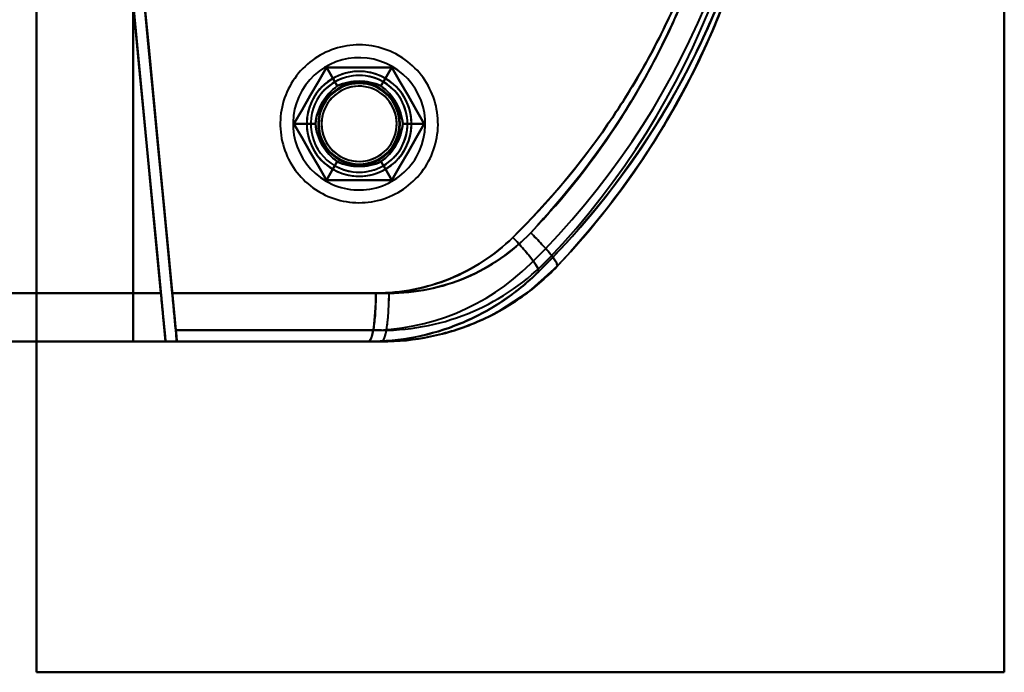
# Model space of a CAD drawing. Header units: millimetres. Extents: x -1041 to 1388, y -120 to 1250.
# Tile 15 of 85: x -244 to -182, y 179 to 219. Entities that reach past the tile are written whole.
import ezdxf

# ---------------------------------------------------------------- set-up
doc = ezdxf.new("R2010")
doc.units = ezdxf.units.MM
doc.layers.add('G-IMPT', color=8, linetype='Continuous', lineweight=40)

# ---------------------------------------------------------------- blocks, each defined once
blk = doc.blocks.new('NEXA 400 CALQUES_dwg-748074-Droite')
at = {"layer": 'G-IMPT'}
for p, q in [((-234.788, 202.372), (-267.221, 202.372)), ((-267.221, 202.372), (-234.788, 202.372)), ((-267.221, 202.372), (-234.788, 202.372)), ((-234.788, 202.372), (-267.221, 202.372)), ((-234.089, 202.372), (-220.643, 202.372)), ((-220.643, 202.372), (-234.089, 202.372)), ((-234.085, 202.372), (-221.463, 202.372)), ((-221.463, 202.372), (-234.085, 202.372)), ((-234.5, 199.372), (-267.305, 199.372)), ((-267.305, 199.372), (-234.5, 199.372)), ((-234.5, 199.372), (-267.305, 199.372)), ((-267.305, 199.372), (-234.5, 199.372)), ((-221.105, 199.372), (-233.802, 199.372)), ((-233.802, 199.372), (-221.105, 199.372)), ((-221.105, 199.372), (-233.802, 199.372)), ((-233.797, 199.372), (-221.919, 199.372)), ((-233.797, 199.372), (-221.919, 199.372)), ((-221.919, 199.372), (-233.797, 199.372))]:
    blk.add_line(p, q, dxfattribs=at)
at = {"layer": 'G-IMPT', "flags": 128}
for points in [[(-242.5, 298.872), (-242.5, 268.872), (-242.5, 238.872), (-242.5, 208.872), (-242.5, 178.872)], [(-242.5, 298.872), (-242.5, 268.872), (-242.5, 238.872), (-242.5, 208.872), (-242.5, 178.872)], [(-242.5, 178.872), (-242.5, 208.872), (-242.5, 238.872), (-242.5, 268.872), (-242.5, 298.872)], [(-242.5, 178.872), (-242.5, 208.872), (-242.5, 238.872), (-242.5, 268.872), (-242.5, 298.872)], [(-242.5, 178.872), (-242.5, 208.872), (-242.5, 238.872), (-242.5, 268.872), (-242.5, 298.872)], [(-242.5, 298.872), (-242.5, 268.872), (-242.5, 238.872), (-242.5, 208.872), (-242.5, 178.872)], [(-242.5, 178.872), (-242.5, 208.872), (-242.5, 238.872), (-242.5, 268.872), (-242.5, 298.872)], [(-242.5, 298.872), (-242.5, 268.872), (-242.5, 238.872), (-242.5, 208.872), (-242.5, 178.872)], [(-182.5, 178.872), (-182.5, 208.872), (-182.5, 238.872), (-182.5, 268.872), (-182.5, 298.872)], [(-182.5, 178.872), (-182.5, 208.872), (-182.5, 238.872), (-182.5, 268.872), (-182.5, 298.872)], [(-182.5, 298.872), (-182.5, 268.872), (-182.5, 238.872), (-182.5, 208.872), (-182.5, 178.872)], [(-182.5, 298.872), (-182.5, 268.872), (-182.5, 238.872), (-182.5, 208.872), (-182.5, 178.872)], [(-182.5, 298.872), (-182.5, 268.872), (-182.5, 238.872), (-182.5, 208.872), (-182.5, 178.872)], [(-182.5, 178.872), (-182.5, 208.872), (-182.5, 238.872), (-182.5, 268.872), (-182.5, 298.872)], [(-182.5, 298.872), (-182.5, 268.872), (-182.5, 238.872), (-182.5, 208.872), (-182.5, 178.872)], [(-182.5, 178.872), (-182.5, 208.872), (-182.5, 238.872), (-182.5, 268.872), (-182.5, 298.872)], [(-242.5, 278.372), (-242.5, 258.622), (-242.5, 238.872), (-242.5, 219.122), (-242.5, 199.372)], [(-242.5, 199.372), (-242.5, 219.122), (-242.5, 238.872), (-242.5, 258.622), (-242.5, 278.372)], [(-242.5, 199.372), (-242.5, 219.122), (-242.5, 238.872), (-242.5, 258.622), (-242.5, 278.372)], [(-242.5, 278.372), (-242.5, 258.622), (-242.5, 238.872), (-242.5, 219.122), (-242.5, 199.372)], [(-236.5, 199.372), (-236.5, 219.122), (-236.5, 238.872), (-236.5, 258.622), (-236.5, 278.372)], [(-236.5, 199.372), (-236.5, 219.122), (-236.5, 238.872), (-236.5, 258.622), (-236.5, 278.372)], [(-236.5, 278.372), (-236.5, 258.622), (-236.5, 238.872), (-236.5, 219.122), (-236.5, 199.372)], [(-236.5, 278.372), (-236.5, 258.622), (-236.5, 238.872), (-236.5, 219.122), (-236.5, 199.372)], [(-236.5, 278.372), (-236.5, 258.622), (-236.5, 238.872), (-236.5, 219.122), (-236.5, 199.372)], [(-236.5, 278.372), (-236.5, 258.622), (-236.5, 238.872), (-236.5, 219.122), (-236.5, 199.372)], [(-236.5, 199.372), (-236.5, 219.122), (-236.5, 238.872), (-236.5, 258.622), (-236.5, 278.372)], [(-236.5, 199.372), (-236.5, 219.122), (-236.5, 238.872), (-236.5, 258.622), (-236.5, 278.372)], [(-236.703, 222.327), (-236.224, 217.338), (-235.745, 212.348), (-235.266, 207.36), (-234.788, 202.372)], [(-236.703, 222.327), (-236.152, 216.589), (-235.601, 210.85), (-235.051, 205.111), (-234.5, 199.372)], [(-234.788, 202.372), (-235.266, 207.36), (-235.745, 212.348), (-236.224, 217.338), (-236.703, 222.327)], [(-234.5, 199.372), (-235.051, 205.111), (-235.601, 210.85), (-236.152, 216.589), (-236.703, 222.327)], [(-234.5, 199.372), (-235.051, 205.111), (-235.601, 210.85), (-236.152, 216.589), (-236.703, 222.327)], [(-236.703, 222.327), (-236.224, 217.338), (-235.745, 212.348), (-235.266, 207.36), (-234.788, 202.372)], [(-236.703, 222.327), (-236.152, 216.589), (-235.601, 210.85), (-235.051, 205.111), (-234.5, 199.372)], [(-234.788, 202.372), (-235.266, 207.36), (-235.745, 212.348), (-236.224, 217.338), (-236.703, 222.327)], [(-234.089, 202.372), (-234.577, 207.456), (-235.065, 212.54), (-235.553, 217.625), (-236.041, 222.71)], [(-233.869, 200.072), (-234.412, 205.732), (-234.955, 211.391), (-235.498, 217.051), (-236.041, 222.71)], [(-236.041, 222.71), (-235.553, 217.625), (-235.065, 212.54), (-234.577, 207.456), (-234.089, 202.372)], [(-236.041, 222.71), (-235.498, 217.051), (-234.955, 211.391), (-234.412, 205.732), (-233.869, 200.072)], [(-236.006, 222.394), (-235.47, 216.814), (-234.935, 211.233), (-234.399, 205.653), (-233.864, 200.072)], [(-234.085, 202.372), (-234.565, 207.377), (-235.045, 212.382), (-235.526, 217.388), (-236.006, 222.394)], [(-236.006, 222.394), (-235.526, 217.388), (-235.045, 212.382), (-234.565, 207.377), (-234.085, 202.372)], [(-233.864, 200.072), (-234.399, 205.653), (-234.935, 211.233), (-235.47, 216.814), (-236.006, 222.394)], [(-220.055, 217.108), (-220.226, 217.202), (-220.401, 217.289), (-220.579, 217.37), (-220.761, 217.443), (-220.945, 217.509), (-221.132, 217.567), (-221.32, 217.618), (-221.511, 217.662), (-221.703, 217.697), (-221.897, 217.725), (-222.092, 217.746), (-222.287, 217.758), (-222.482, 217.763), (-222.678, 217.759), (-222.873, 217.748), (-223.068, 217.73), (-223.262, 217.703), (-223.454, 217.669), (-223.645, 217.627), (-223.835, 217.577), (-224.022, 217.52), (-224.206, 217.455), (-224.388, 217.384), (-224.567, 217.304), (-224.743, 217.218), (-224.915, 217.125), (-225.083, 217.025), (-225.247, 216.918), (-225.406, 216.805), (-225.561, 216.686), (-225.711, 216.561), (-225.856, 216.429), (-225.996, 216.292), (-226.13, 216.15), (-226.258, 216.002), (-226.38, 215.849), (-226.496, 215.691), (-226.606, 215.529), (-226.709, 215.363), (-226.805, 215.193), (-226.894, 215.019), (-226.977, 214.841), (-227.052, 214.661), (-227.12, 214.477), (-227.18, 214.291), (-227.233, 214.103), (-227.278, 213.913), (-227.316, 213.721), (-227.346, 213.528), (-227.369, 213.333), (-227.383, 213.138), (-227.39, 212.943), (-227.389, 212.747), (-227.38, 212.552), (-227.363, 212.357), (-227.339, 212.163), (-227.306, 211.97), (-227.266, 211.778), (-227.219, 211.589), (-227.164, 211.401), (-227.101, 211.216), (-227.031, 211.033), (-226.954, 210.853), (-226.87, 210.677), (-226.779, 210.504), (-226.68, 210.334), (-226.576, 210.169), (-226.464, 210.009), (-226.347, 209.852), (-226.223, 209.701), (-226.093, 209.555), (-225.957, 209.414), (-225.816, 209.278), (-225.67, 209.148), (-225.518, 209.025), (-225.362, 208.907), (-225.201, 208.796), (-225.036, 208.691), (-224.945, 208.637)], [(-220.055, 217.108), (-220.226, 217.202), (-220.401, 217.289), (-220.579, 217.37), (-220.761, 217.443), (-220.945, 217.509), (-221.132, 217.567), (-221.32, 217.618), (-221.511, 217.662), (-221.703, 217.697), (-221.897, 217.725), (-222.092, 217.746), (-222.287, 217.758), (-222.482, 217.763), (-222.678, 217.759), (-222.873, 217.748), (-223.068, 217.73), (-223.262, 217.703), (-223.454, 217.669), (-223.645, 217.627), (-223.835, 217.577), (-224.022, 217.52), (-224.206, 217.455), (-224.388, 217.384), (-224.567, 217.304), (-224.743, 217.218), (-224.915, 217.125), (-225.083, 217.025), (-225.247, 216.918), (-225.406, 216.805), (-225.561, 216.686), (-225.711, 216.561), (-225.856, 216.429), (-225.996, 216.292), (-226.13, 216.15), (-226.258, 216.002), (-226.38, 215.849), (-226.496, 215.691), (-226.606, 215.529), (-226.709, 215.363), (-226.805, 215.193), (-226.894, 215.019), (-226.977, 214.841), (-227.052, 214.661), (-227.12, 214.477), (-227.18, 214.291), (-227.233, 214.103), (-227.278, 213.913), (-227.316, 213.721), (-227.346, 213.528), (-227.369, 213.333), (-227.383, 213.138), (-227.39, 212.943), (-227.389, 212.747), (-227.38, 212.552), (-227.363, 212.357), (-227.339, 212.163), (-227.306, 211.97), (-227.266, 211.778), (-227.219, 211.589), (-227.164, 211.401), (-227.101, 211.216), (-227.031, 211.033), (-226.954, 210.853), (-226.87, 210.677), (-226.779, 210.504), (-226.68, 210.334), (-226.576, 210.169), (-226.464, 210.009), (-226.347, 209.852), (-226.223, 209.701), (-226.093, 209.555), (-225.957, 209.414), (-225.816, 209.278), (-225.67, 209.148), (-225.518, 209.025), (-225.362, 208.907), (-225.201, 208.796), (-225.036, 208.691), (-224.945, 208.637)], [(-224.945, 208.637), (-224.774, 208.543), (-224.599, 208.455), (-224.421, 208.375), (-224.239, 208.302), (-224.055, 208.236), (-223.868, 208.177), (-223.68, 208.126), (-223.489, 208.083), (-223.297, 208.047), (-223.103, 208.019), (-222.908, 207.999), (-222.713, 207.987), (-222.518, 207.982), (-222.322, 207.985), (-222.127, 207.996), (-221.932, 208.015), (-221.738, 208.042), (-221.546, 208.076), (-221.355, 208.118), (-221.165, 208.168), (-220.978, 208.225), (-220.794, 208.289), (-220.612, 208.361), (-220.433, 208.44), (-220.257, 208.526), (-220.085, 208.62), (-219.917, 208.72), (-219.753, 208.826), (-219.594, 208.939), (-219.439, 209.059), (-219.289, 209.184), (-219.144, 209.315), (-219.004, 209.453), (-218.87, 209.595), (-218.742, 209.743), (-218.62, 209.896), (-218.504, 210.053), (-218.394, 210.215), (-218.291, 210.382), (-218.195, 210.552), (-218.106, 210.726), (-218.023, 210.903), (-217.948, 211.084), (-217.88, 211.267), (-217.82, 211.453), (-217.767, 211.642), (-217.722, 211.832), (-217.684, 212.024), (-217.654, 212.217), (-217.631, 212.411), (-217.617, 212.606), (-217.61, 212.802), (-217.611, 212.998), (-217.62, 213.193), (-217.637, 213.388), (-217.661, 213.582), (-217.694, 213.775), (-217.734, 213.966), (-217.781, 214.156), (-217.836, 214.344), (-217.899, 214.529), (-217.969, 214.712), (-218.046, 214.891), (-218.13, 215.068), (-218.221, 215.241), (-218.32, 215.41), (-218.424, 215.575), (-218.536, 215.736), (-218.653, 215.892), (-218.777, 216.044), (-218.907, 216.19), (-219.043, 216.331), (-219.184, 216.467), (-219.33, 216.596), (-219.482, 216.72), (-219.638, 216.838), (-219.799, 216.949), (-219.964, 217.054), (-220.055, 217.108)], [(-224.945, 208.637), (-224.774, 208.543), (-224.599, 208.455), (-224.421, 208.375), (-224.239, 208.302), (-224.055, 208.236), (-223.868, 208.177), (-223.68, 208.126), (-223.489, 208.083), (-223.297, 208.047), (-223.103, 208.019), (-222.908, 207.999), (-222.713, 207.987), (-222.518, 207.982), (-222.322, 207.985), (-222.127, 207.996), (-221.932, 208.015), (-221.738, 208.042), (-221.546, 208.076), (-221.355, 208.118), (-221.165, 208.168), (-220.978, 208.225), (-220.794, 208.289), (-220.612, 208.361), (-220.433, 208.44), (-220.257, 208.526), (-220.085, 208.62), (-219.917, 208.72), (-219.753, 208.826), (-219.594, 208.939), (-219.439, 209.059), (-219.289, 209.184), (-219.144, 209.315), (-219.004, 209.453), (-218.87, 209.595), (-218.742, 209.743), (-218.62, 209.896), (-218.504, 210.053), (-218.394, 210.215), (-218.291, 210.382), (-218.195, 210.552), (-218.106, 210.726), (-218.023, 210.903), (-217.948, 211.084), (-217.88, 211.267), (-217.82, 211.453), (-217.767, 211.642), (-217.722, 211.832), (-217.684, 212.024), (-217.654, 212.217), (-217.631, 212.411), (-217.617, 212.606), (-217.61, 212.802), (-217.611, 212.998), (-217.62, 213.193), (-217.637, 213.388), (-217.661, 213.582), (-217.694, 213.775), (-217.734, 213.966), (-217.781, 214.156), (-217.836, 214.344), (-217.899, 214.529), (-217.969, 214.712), (-218.046, 214.891), (-218.13, 215.068), (-218.221, 215.241), (-218.32, 215.41), (-218.424, 215.575), (-218.536, 215.736), (-218.653, 215.892), (-218.777, 216.044), (-218.907, 216.19), (-219.043, 216.331), (-219.184, 216.467), (-219.33, 216.596), (-219.482, 216.72), (-219.638, 216.838), (-219.799, 216.949), (-219.964, 217.054), (-220.055, 217.108)], [(-224.521, 216.372), (-225.026, 215.497), (-225.531, 214.622), (-226.036, 213.747), (-226.541, 212.872)], [(-226.541, 212.872), (-226.036, 213.747), (-225.531, 214.622), (-225.026, 215.497), (-224.521, 216.372)], [(-224.521, 216.372), (-225.026, 215.497), (-225.531, 214.622), (-226.036, 213.747), (-226.541, 212.872)], [(-224.521, 216.372), (-225.026, 215.497), (-225.531, 214.622), (-226.036, 213.747), (-226.541, 212.872)], [(-226.541, 212.872), (-226.036, 213.747), (-225.531, 214.622), (-225.026, 215.497), (-224.521, 216.372)], [(-226.541, 212.872), (-226.036, 213.747), (-225.531, 214.622), (-225.026, 215.497), (-224.521, 216.372)], [(-226.541, 212.872), (-226.036, 213.747), (-225.531, 214.622), (-225.026, 215.497), (-224.521, 216.372)], [(-224.521, 216.372), (-225.026, 215.497), (-225.531, 214.622), (-226.036, 213.747), (-226.541, 212.872)], [(-226.541, 212.872), (-226.036, 213.747), (-225.531, 214.622), (-225.026, 215.497), (-224.521, 216.372)], [(-226.541, 212.872), (-226.036, 213.747), (-225.531, 214.622), (-225.026, 215.497), (-224.521, 216.372)], [(-224.521, 216.372), (-225.026, 215.497), (-225.531, 214.622), (-226.036, 213.747), (-226.541, 212.872)], [(-224.521, 216.372), (-225.026, 215.497), (-225.531, 214.622), (-226.036, 213.747), (-226.541, 212.872)], [(-220.479, 216.372), (-221.49, 216.372), (-222.5, 216.372), (-223.51, 216.372), (-224.521, 216.372)], [(-224.521, 216.372), (-224.354, 216.084), (-224.188, 215.795), (-224.021, 215.507), (-223.855, 215.218)], [(-223.855, 215.218), (-224.021, 215.507), (-224.188, 215.795), (-224.354, 216.084), (-224.521, 216.372)], [(-224.521, 216.372), (-223.51, 216.372), (-222.5, 216.372), (-221.49, 216.372), (-220.479, 216.372)], [(-220.479, 216.372), (-221.49, 216.372), (-222.5, 216.372), (-223.51, 216.372), (-224.521, 216.372)], [(-220.479, 216.372), (-221.49, 216.372), (-222.5, 216.372), (-223.51, 216.372), (-224.521, 216.372)], [(-224.521, 216.372), (-223.51, 216.372), (-222.5, 216.372), (-221.49, 216.372), (-220.479, 216.372)], [(-223.855, 215.218), (-224.021, 215.507), (-224.188, 215.795), (-224.354, 216.084), (-224.521, 216.372)], [(-224.521, 216.372), (-223.51, 216.372), (-222.5, 216.372), (-221.49, 216.372), (-220.479, 216.372)], [(-224.521, 216.372), (-224.354, 216.084), (-224.188, 215.795), (-224.021, 215.507), (-223.855, 215.218)], [(-224.521, 216.372), (-223.51, 216.372), (-222.5, 216.372), (-221.49, 216.372), (-220.479, 216.372)], [(-220.479, 216.372), (-221.49, 216.372), (-222.5, 216.372), (-223.51, 216.372), (-224.521, 216.372)], [(-224.521, 216.372), (-223.51, 216.372), (-222.5, 216.372), (-221.49, 216.372), (-220.479, 216.372)], [(-224.521, 216.372), (-223.51, 216.372), (-222.5, 216.372), (-221.49, 216.372), (-220.479, 216.372)], [(-220.479, 216.372), (-221.49, 216.372), (-222.5, 216.372), (-223.51, 216.372), (-224.521, 216.372)], [(-220.479, 216.372), (-221.49, 216.372), (-222.5, 216.372), (-223.51, 216.372), (-224.521, 216.372)], [(-220.479, 216.372), (-220.646, 216.084), (-220.812, 215.795), (-220.979, 215.507), (-221.145, 215.218)], [(-221.145, 215.218), (-220.979, 215.507), (-220.812, 215.795), (-220.646, 216.084), (-220.479, 216.372)], [(-220.479, 216.372), (-220.646, 216.084), (-220.812, 215.795), (-220.979, 215.507), (-221.145, 215.218)], [(-221.145, 215.218), (-220.979, 215.507), (-220.812, 215.795), (-220.646, 216.084), (-220.479, 216.372)], [(-218.459, 212.872), (-218.964, 213.747), (-219.469, 214.622), (-219.974, 215.497), (-220.479, 216.372)], [(-220.479, 216.372), (-219.974, 215.497), (-219.469, 214.622), (-218.964, 213.747), (-218.459, 212.872)], [(-218.459, 212.872), (-218.964, 213.747), (-219.469, 214.622), (-219.974, 215.497), (-220.479, 216.372)], [(-218.459, 212.872), (-218.964, 213.747), (-219.469, 214.622), (-219.974, 215.497), (-220.479, 216.372)], [(-220.479, 216.372), (-219.974, 215.497), (-219.469, 214.622), (-218.964, 213.747), (-218.459, 212.872)], [(-220.479, 216.372), (-219.974, 215.497), (-219.469, 214.622), (-218.964, 213.747), (-218.459, 212.872)], [(-220.479, 216.372), (-219.974, 215.497), (-219.469, 214.622), (-218.964, 213.747), (-218.459, 212.872)], [(-218.459, 212.872), (-218.964, 213.747), (-219.469, 214.622), (-219.974, 215.497), (-220.479, 216.372)], [(-220.479, 216.372), (-219.974, 215.497), (-219.469, 214.622), (-218.964, 213.747), (-218.459, 212.872)], [(-220.479, 216.372), (-219.974, 215.497), (-219.469, 214.622), (-218.964, 213.747), (-218.459, 212.872)], [(-218.459, 212.872), (-218.964, 213.747), (-219.469, 214.622), (-219.974, 215.497), (-220.479, 216.372)], [(-218.459, 212.872), (-218.964, 213.747), (-219.469, 214.622), (-219.974, 215.497), (-220.479, 216.372)], [(-225.209, 212.872), (-225.542, 212.872), (-225.875, 212.872), (-226.208, 212.872), (-226.541, 212.872)], [(-226.541, 212.872), (-226.036, 211.997), (-225.531, 211.122), (-225.026, 210.247), (-224.521, 209.372)], [(-226.541, 212.872), (-226.208, 212.872), (-225.875, 212.872), (-225.542, 212.872), (-225.209, 212.872)], [(-224.521, 209.372), (-225.026, 210.247), (-225.531, 211.122), (-226.036, 211.997), (-226.541, 212.872)], [(-226.541, 212.872), (-226.036, 211.997), (-225.531, 211.122), (-225.026, 210.247), (-224.521, 209.372)], [(-226.541, 212.872), (-226.036, 211.997), (-225.531, 211.122), (-225.026, 210.247), (-224.521, 209.372)], [(-224.521, 209.372), (-225.026, 210.247), (-225.531, 211.122), (-226.036, 211.997), (-226.541, 212.872)], [(-224.521, 209.372), (-225.026, 210.247), (-225.531, 211.122), (-226.036, 211.997), (-226.541, 212.872)], [(-226.541, 212.872), (-226.208, 212.872), (-225.875, 212.872), (-225.542, 212.872), (-225.209, 212.872)], [(-225.209, 212.872), (-225.542, 212.872), (-225.875, 212.872), (-226.208, 212.872), (-226.541, 212.872)], [(-224.521, 209.372), (-225.026, 210.247), (-225.531, 211.122), (-226.036, 211.997), (-226.541, 212.872)], [(-226.541, 212.872), (-226.036, 211.997), (-225.531, 211.122), (-225.026, 210.247), (-224.521, 209.372)], [(-224.521, 209.372), (-225.026, 210.247), (-225.531, 211.122), (-226.036, 211.997), (-226.541, 212.872)], [(-224.521, 209.372), (-225.026, 210.247), (-225.531, 211.122), (-226.036, 211.997), (-226.541, 212.872)], [(-226.541, 212.872), (-226.036, 211.997), (-225.531, 211.122), (-225.026, 210.247), (-224.521, 209.372)], [(-226.541, 212.872), (-226.036, 211.997), (-225.531, 211.122), (-225.026, 210.247), (-224.521, 209.372)], [(-220.479, 209.372), (-219.974, 210.247), (-219.469, 211.122), (-218.964, 211.997), (-218.459, 212.872)], [(-218.459, 212.872), (-218.964, 211.997), (-219.469, 211.122), (-219.974, 210.247), (-220.479, 209.372)], [(-220.479, 209.372), (-219.974, 210.247), (-219.469, 211.122), (-218.964, 211.997), (-218.459, 212.872)], [(-220.479, 209.372), (-219.974, 210.247), (-219.469, 211.122), (-218.964, 211.997), (-218.459, 212.872)], [(-218.459, 212.872), (-218.964, 211.997), (-219.469, 211.122), (-219.974, 210.247), (-220.479, 209.372)], [(-218.459, 212.872), (-218.964, 211.997), (-219.469, 211.122), (-219.974, 210.247), (-220.479, 209.372)], [(-218.459, 212.872), (-218.964, 211.997), (-219.469, 211.122), (-219.974, 210.247), (-220.479, 209.372)], [(-220.479, 209.372), (-219.974, 210.247), (-219.469, 211.122), (-218.964, 211.997), (-218.459, 212.872)], [(-218.459, 212.872), (-218.964, 211.997), (-219.469, 211.122), (-219.974, 210.247), (-220.479, 209.372)], [(-218.459, 212.872), (-218.964, 211.997), (-219.469, 211.122), (-219.974, 210.247), (-220.479, 209.372)], [(-220.479, 209.372), (-219.974, 210.247), (-219.469, 211.122), (-218.964, 211.997), (-218.459, 212.872)], [(-220.479, 209.372), (-219.974, 210.247), (-219.469, 211.122), (-218.964, 211.997), (-218.459, 212.872)], [(-218.459, 212.872), (-218.792, 212.872), (-219.125, 212.872), (-219.458, 212.872), (-219.791, 212.872)], [(-219.791, 212.872), (-219.458, 212.872), (-219.125, 212.872), (-218.792, 212.872), (-218.459, 212.872)], [(-218.459, 212.872), (-218.792, 212.872), (-219.125, 212.872), (-219.458, 212.872), (-219.791, 212.872)], [(-219.791, 212.872), (-219.458, 212.872), (-219.125, 212.872), (-218.792, 212.872), (-218.459, 212.872)], [(-224.521, 209.372), (-224.354, 209.661), (-224.188, 209.949), (-224.021, 210.238), (-223.855, 210.526)], [(-223.855, 210.526), (-224.021, 210.238), (-224.188, 209.949), (-224.354, 209.661), (-224.521, 209.372)], [(-224.521, 209.372), (-224.354, 209.661), (-224.188, 209.949), (-224.021, 210.238), (-223.855, 210.526)], [(-223.855, 210.526), (-224.021, 210.238), (-224.188, 209.949), (-224.354, 209.661), (-224.521, 209.372)], [(-220.479, 209.372), (-220.646, 209.661), (-220.812, 209.949), (-220.979, 210.238), (-221.145, 210.526)], [(-221.145, 210.526), (-220.979, 210.238), (-220.812, 209.949), (-220.646, 209.661), (-220.479, 209.372)], [(-220.479, 209.372), (-220.646, 209.661), (-220.812, 209.949), (-220.979, 210.238), (-221.145, 210.526)], [(-221.145, 210.526), (-220.979, 210.238), (-220.812, 209.949), (-220.646, 209.661), (-220.479, 209.372)], [(-224.521, 209.372), (-223.51, 209.372), (-222.5, 209.372), (-221.49, 209.372), (-220.479, 209.372)], [(-220.479, 209.372), (-221.49, 209.372), (-222.5, 209.372), (-223.51, 209.372), (-224.521, 209.372)], [(-224.521, 209.372), (-223.51, 209.372), (-222.5, 209.372), (-221.49, 209.372), (-220.479, 209.372)], [(-224.521, 209.372), (-223.51, 209.372), (-222.5, 209.372), (-221.49, 209.372), (-220.479, 209.372)], [(-220.479, 209.372), (-221.49, 209.372), (-222.5, 209.372), (-223.51, 209.372), (-224.521, 209.372)], [(-220.479, 209.372), (-221.49, 209.372), (-222.5, 209.372), (-223.51, 209.372), (-224.521, 209.372)], [(-220.479, 209.372), (-221.49, 209.372), (-222.5, 209.372), (-223.51, 209.372), (-224.521, 209.372)], [(-224.521, 209.372), (-223.51, 209.372), (-222.5, 209.372), (-221.49, 209.372), (-220.479, 209.372)], [(-220.479, 209.372), (-221.49, 209.372), (-222.5, 209.372), (-223.51, 209.372), (-224.521, 209.372)], [(-220.479, 209.372), (-221.49, 209.372), (-222.5, 209.372), (-223.51, 209.372), (-224.521, 209.372)], [(-224.521, 209.372), (-223.51, 209.372), (-222.5, 209.372), (-221.49, 209.372), (-220.479, 209.372)], [(-224.521, 209.372), (-223.51, 209.372), (-222.5, 209.372), (-221.49, 209.372), (-220.479, 209.372)], [(-210.221, 204.05), (-212.019, 202.438), (-213.793, 201.274)], [(-221.105, 200.072), (-224.296, 200.072), (-227.487, 200.072), (-230.678, 200.072), (-233.869, 200.072)], [(-233.869, 200.072), (-233.852, 199.897), (-233.835, 199.722), (-233.818, 199.547), (-233.802, 199.372)], [(-233.869, 200.072), (-230.678, 200.072), (-227.487, 200.072), (-224.296, 200.072), (-221.105, 200.072)], [(-221.105, 200.072), (-224.296, 200.072), (-227.487, 200.072), (-230.678, 200.072), (-233.869, 200.072)], [(-233.802, 199.372), (-233.818, 199.547), (-233.835, 199.722), (-233.852, 199.897), (-233.869, 200.072)], [(-233.869, 200.072), (-230.678, 200.072), (-227.487, 200.072), (-224.296, 200.072), (-221.105, 200.072)], [(-233.797, 199.372), (-233.814, 199.547), (-233.83, 199.722), (-233.847, 199.897), (-233.864, 200.072)], [(-233.864, 200.072), (-230.878, 200.072), (-227.891, 200.072), (-224.905, 200.072), (-221.919, 200.072)], [(-233.864, 200.072), (-233.847, 199.897), (-233.83, 199.722), (-233.814, 199.547), (-233.797, 199.372)], [(-233.864, 200.072), (-230.878, 200.072), (-227.891, 200.072), (-224.905, 200.072), (-221.919, 200.072)], [(-221.919, 200.072), (-224.905, 200.072), (-227.891, 200.072), (-230.878, 200.072), (-233.864, 200.072)], [(-221.919, 200.072), (-224.905, 200.072), (-227.891, 200.072), (-230.878, 200.072), (-233.864, 200.072)], [(-234.5, 199.372), (-249.069, 199.372), (-263.682, 199.372), (-267.305, 199.372)], [(-267.305, 199.372), (-252.683, 199.372), (-238.101, 199.372), (-234.5, 199.372)], [(-265.485, 199.372), (-259.738, 199.372), (-253.992, 199.372), (-248.246, 199.372), (-242.5, 199.372)], [(-242.5, 199.372), (-248.246, 199.372), (-253.992, 199.372), (-259.738, 199.372), (-265.485, 199.372)], [(-242.5, 199.372), (-248.246, 199.372), (-253.992, 199.372), (-259.738, 199.372), (-265.485, 199.372)], [(-265.485, 199.372), (-259.738, 199.372), (-253.992, 199.372), (-248.246, 199.372), (-242.5, 199.372)], [(-242.5, 199.372), (-241, 199.372), (-239.5, 199.372), (-238, 199.372), (-236.5, 199.372)], [(-236.5, 199.372), (-238, 199.372), (-239.5, 199.372), (-241, 199.372), (-242.5, 199.372)], [(-236.5, 199.372), (-238, 199.372), (-239.5, 199.372), (-241, 199.372), (-242.5, 199.372)], [(-242.5, 199.372), (-241, 199.372), (-239.5, 199.372), (-238, 199.372), (-236.5, 199.372)], [(-221.105, 199.372), (-224.954, 199.372), (-228.802, 199.372), (-232.651, 199.372), (-236.5, 199.372)], [(-236.5, 199.372), (-232.651, 199.372), (-228.802, 199.372), (-224.954, 199.372), (-221.105, 199.372)], [(-236.5, 199.372), (-232.855, 199.372), (-229.209, 199.372), (-225.564, 199.372), (-221.919, 199.372)], [(-221.919, 199.372), (-225.564, 199.372), (-229.209, 199.372), (-232.855, 199.372), (-236.5, 199.372)], [(-221.105, 199.372), (-224.454, 199.372), (-227.802, 199.372), (-231.151, 199.372), (-234.5, 199.372)], [(-234.5, 199.372), (-231.151, 199.372), (-227.802, 199.372), (-224.454, 199.372), (-221.105, 199.372)], [(-234.5, 199.372), (-231.355, 199.372), (-228.209, 199.372), (-225.064, 199.372), (-221.919, 199.372)], [(-221.919, 199.372), (-225.064, 199.372), (-228.209, 199.372), (-231.355, 199.372), (-234.5, 199.372)], [(-233.802, 199.372), (-230.627, 199.372), (-227.453, 199.372), (-224.279, 199.372), (-221.105, 199.372)], [(-221.105, 199.372), (-224.279, 199.372), (-227.453, 199.372), (-230.627, 199.372), (-233.802, 199.372)], [(-233.797, 199.372), (-230.827, 199.372), (-227.858, 199.372), (-224.888, 199.372), (-221.919, 199.372)], [(-221.919, 199.372), (-224.888, 199.372), (-227.858, 199.372), (-230.827, 199.372), (-233.797, 199.372)], [(-242.5, 178.872), (-227.5, 178.872), (-212.5, 178.872), (-197.5, 178.872), (-182.5, 178.872)], [(-242.5, 178.872), (-227.5, 178.872), (-212.5, 178.872), (-197.5, 178.872), (-182.5, 178.872)], [(-182.5, 178.872), (-197.5, 178.872), (-212.5, 178.872), (-227.5, 178.872), (-242.5, 178.872)], [(-182.5, 178.872), (-197.5, 178.872), (-212.5, 178.872), (-227.5, 178.872), (-242.5, 178.872)], [(-182.5, 178.872), (-197.5, 178.872), (-212.5, 178.872), (-227.5, 178.872), (-242.5, 178.872)], [(-242.5, 178.872), (-227.5, 178.872), (-212.5, 178.872), (-197.5, 178.872), (-182.5, 178.872)], [(-182.5, 178.872), (-197.5, 178.872), (-212.5, 178.872), (-227.5, 178.872), (-242.5, 178.872)], [(-242.5, 178.872), (-227.5, 178.872), (-212.5, 178.872), (-197.5, 178.872), (-182.5, 178.872)]]:
    blk.add_lwpolyline(points, dxfattribs=at)
at = {"layer": 'G-IMPT'}
for centre, radius, start, end in [((-246.5, 238.457), 49.3, 316.51685, 45.38635), ((-246.5, 238.457), 49.3, 316.51685, 45.38635), ((-246.5, 238.457), 49.3, 316.51685, 45.38635), ((-246.5, 238.457), 49.3, 316.51685, 45.38635), ((-246.5, 238.457), 50, 316.51685, 45.38635), ((-246.5, 238.457), 50, 316.51685, 45.38635), ((-246.5, 238.457), 50, 316.51685, 45.38635), ((-246.5, 238.457), 50, 316.51685, 45.38635), ((-246.5, 238.457), 50, 316.51685, 45.38635), ((-246.5, 238.457), 50, 316.51685, 45.38635), ((-246.5, 239.287), 50, 314.61365, 43.48315), ((-246.5, 239.287), 50, 314.61365, 43.48315), ((-246.5, 239.287), 50, 314.61365, 43.48315), ((-246.5, 239.287), 50, 314.61365, 43.48315), ((-246.5, 239.287), 50, 314.61365, 43.48315), ((-246.5, 239.287), 50, 314.61365, 43.48315), ((-246.5, 239.287), 49.3, 314.61365, 43.48315), ((-246.5, 239.287), 49.3, 314.61365, 43.48315), ((-246.5, 239.287), 49.3, 314.61365, 43.48315), ((-246.5, 239.287), 49.3, 314.61365, 43.48315), ((-222.5, 212.872), 4.1, 60, 240), ((-222.5, 212.872), 4.1, 60, 240), ((-222.5, 212.872), 4.1, 60, 240), ((-222.5, 212.872), 4.1, 60, 240), ((-222.5, 212.872), 3.25, 0, 180), ((-222.5, 212.872), 3.25, 60, 180), ((-222.5, 212.872), 3.25, 60, 240), ((-222.5, 212.872), 3.25, 0, 180), ((-222.5, 212.872), 3.25, 60, 240), ((-222.5, 212.872), 3.25, 60, 240), ((-222.5, 212.872), 3.25, 330, 150), ((-222.5, 212.872), 3.25, 330, 150), ((-222.5, 212.872), 4.1, 330, 60), ((-222.5, 212.872), 4.1, 330, 60), ((-222.5, 212.872), 4.1, 330, 60), ((-222.5, 212.872), 4.1, 330, 60), ((-222.5, 212.872), 3, 60, 240), ((-222.5, 212.872), 3, 60, 240), ((-222.5, 212.872), 3, 330, 150), ((-222.5, 212.872), 3, 330, 150), ((-222.5, 212.872), 3, 330, 150), ((-222.5, 212.872), 3, 330, 150), ((-222.5, 212.872), 3, 330, 150), ((-222.5, 212.872), 3, 60, 150), ((-222.5, 212.872), 3.25, 240, 60), ((-222.5, 212.872), 3.25, 330, 60), ((-222.5, 212.872), 3.25, 330, 60), ((-222.5, 212.872), 3.25, 0, 60), ((-222.5, 212.872), 2.548, 60, 240), ((-222.5, 212.872), 2.548, 60, 240), ((-222.5, 212.872), 2.548, 60, 240), ((-222.5, 212.872), 2.548, 60, 240), ((-222.5, 212.872), 2.548, 60, 240), ((-222.5, 212.872), 2.548, 60, 240), ((-222.5, 212.872), 2.548, 60, 240), ((-222.5, 212.872), 2.548, 60, 240), ((-222.5, 212.872), 2.5, 0, 180), ((-222.5, 212.872), 2.5, 360, 180), ((-222.5, 212.872), 2.5, 0, 180), ((-222.5, 212.872), 2.5, 360, 180), ((-222.5, 212.872), 2.5, 0, 180), ((-222.5, 212.872), 2.5, 360, 180), ((-222.5, 212.872), 2.5, 0, 180), ((-222.5, 212.872), 2.5, 0, 180), ((-222.5, 212.872), 2.33, 24.28402, 204.28402), ((-222.5, 212.872), 2.33, 24.28402, 204.28402), ((-222.5, 212.872), 2.33, 24.28402, 204.28402), ((-222.5, 212.872), 2.33, 24.28402, 204.28402), ((-222.5, 212.872), 2.33, 95.71598, 275.71598), ((-222.5, 212.872), 2.33, 95.71598, 275.71598), ((-222.5, 212.872), 2.33, 95.71598, 275.71598), ((-222.5, 212.872), 2.33, 95.71598, 275.71598), ((-222.5, 212.872), 3, 240, 60), ((-222.5, 212.872), 3, 240, 60), ((-222.5, 212.872), 2.548, 240, 60), ((-222.5, 212.872), 2.548, 240, 60), ((-222.5, 212.872), 2.548, 240, 60), ((-222.5, 212.872), 2.548, 240, 60), ((-222.5, 212.872), 2.548, 240, 60), ((-222.5, 212.872), 2.548, 240, 60), ((-222.5, 212.872), 2.548, 240, 60), ((-222.5, 212.872), 2.548, 240, 60), ((-222.5, 212.872), 2.33, 275.71598, 95.71598), ((-222.5, 212.872), 2.33, 275.71598, 95.71598), ((-222.5, 212.872), 2.33, 275.71598, 95.71598), ((-222.5, 212.872), 2.33, 275.71598, 95.71598), ((-222.5, 212.872), 3, 330, 60), ((-222.5, 212.872), 3.25, 150, 330), ((-222.5, 212.872), 3.25, 150, 330), ((-222.5, 212.872), 3, 150, 330), ((-222.5, 212.872), 3, 150, 330), ((-222.5, 212.872), 3, 150, 240), ((-222.5, 212.872), 3, 150, 330), ((-222.5, 212.872), 3, 150, 330), ((-222.5, 212.872), 3, 150, 330), ((-222.5, 212.872), 2.33, 204.28402, 24.28402), ((-222.5, 212.872), 2.33, 204.28402, 24.28402), ((-222.5, 212.872), 2.33, 204.28402, 24.28402), ((-222.5, 212.872), 2.33, 204.28402, 24.28402), ((-222.5, 212.872), 3.25, 180, 360), ((-222.5, 212.872), 3.25, 180, 240), ((-222.5, 212.872), 3.25, 180, 360), ((-222.5, 212.872), 2.5, 180, 360), ((-222.5, 212.872), 2.5, 180, 0), ((-222.5, 212.872), 2.5, 180, 360), ((-222.5, 212.872), 2.5, 180, 360), ((-222.5, 212.872), 2.5, 180, 360), ((-222.5, 212.872), 2.5, 180, 0), ((-222.5, 212.872), 2.5, 180, 360), ((-222.5, 212.872), 2.5, 180, 0), ((-222.5, 212.872), 3.25, 240, 0), ((-222.5, 212.872), 3.25, 240, 330), ((-222.5, 212.872), 3.25, 240, 330), ((-222.5, 212.872), 3, 240, 330), ((-222.5, 212.872), 4.1, 240, 330), ((-222.5, 212.872), 4.1, 240, 330), ((-222.5, 212.872), 4.1, 240, 330), ((-222.5, 212.872), 4.1, 240, 330), ((-221.105, 214.372), 14.3, 270, 316.51685), ((-221.105, 214.372), 14.3, 270, 316.51685), ((-221.105, 214.372), 14.3, 270, 316.51685), ((-221.105, 214.372), 14.3, 270, 316.51685), ((-221.919, 214.372), 14.3, 270, 314.61365), ((-221.919, 214.372), 14.3, 270, 314.61365), ((-221.919, 214.372), 14.3, 270, 314.61365), ((-221.919, 214.372), 14.3, 270, 314.61365), ((-221.105, 214.372), 15, 270, 316.51685), ((-221.105, 214.372), 15, 270, 316.51685), ((-221.105, 214.372), 15, 270, 316.51685), ((-221.105, 214.372), 15, 270, 316.51685), ((-221.105, 214.372), 15, 270, 316.51685), ((-221.105, 214.372), 15, 270, 316.51685), ((-221.919, 214.372), 15, 270, 314.61365), ((-221.919, 214.372), 15, 270, 314.61365), ((-221.919, 214.372), 15, 270, 314.61365), ((-221.919, 214.372), 15, 270, 314.61365), ((-221.919, 214.372), 15, 270, 314.61365), ((-221.919, 214.372), 15, 270, 314.61365)]:
    blk.add_arc(centre, radius, start, end, dxfattribs=at)
for centre, ratio in [((-221.919, 202.372), 0.151868), ((-221.105, 202.372), 0.154092)]:
    blk.add_ellipse(centre, major_axis=(0, 3), ratio=ratio, start_param=3.141593, end_param=4.712389, dxfattribs=at)
for points in [[(-210.221, 204.05), (-205.777, 208.736), (-198.725, 219.854), (-195.233, 239.323), (-199.387, 258.678), (-206.799, 269.527), (-211.384, 274.05)], [(-210.221, 273.694), (-205.777, 269.009), (-198.725, 257.89), (-195.233, 238.422), (-199.387, 219.067), (-206.799, 208.218), (-211.384, 203.694)], [(-221.145, 215.218), (-221.579, 215.411), (-222.5, 215.604), (-223.421, 215.411), (-223.855, 215.218)], [(-223.855, 215.218), (-223.429, 215.41), (-222.5, 215.606), (-221.57, 215.41), (-221.145, 215.218)], [(-223.855, 215.218), (-223.421, 215.411), (-222.5, 215.604), (-221.579, 215.411), (-221.145, 215.218)], [(-221.145, 215.218), (-221.571, 215.41), (-222.5, 215.606), (-223.43, 215.41), (-223.855, 215.218)], [(-223.855, 215.218), (-224.238, 214.939), (-224.866, 214.239), (-225.159, 213.345), (-225.209, 212.872)], [(-225.209, 212.872), (-225.163, 213.336), (-224.867, 214.239), (-224.233, 214.946), (-223.855, 215.218)], [(-225.209, 212.872), (-225.159, 213.344), (-224.866, 214.238), (-224.239, 214.939), (-223.855, 215.218)], [(-223.855, 215.218), (-224.233, 214.946), (-224.867, 214.239), (-225.163, 213.336), (-225.209, 212.872)], [(-219.791, 212.872), (-219.841, 213.344), (-220.134, 214.238), (-220.761, 214.939), (-221.145, 215.218)], [(-221.145, 215.218), (-220.767, 214.946), (-220.133, 214.239), (-219.837, 213.336), (-219.791, 212.872)], [(-221.145, 215.218), (-220.762, 214.939), (-220.134, 214.239), (-219.841, 213.345), (-219.791, 212.872)], [(-219.791, 212.872), (-219.837, 213.336), (-220.133, 214.239), (-220.767, 214.946), (-221.145, 215.218)], [(-225.209, 212.872), (-225.159, 212.4), (-224.866, 211.506), (-224.239, 210.806), (-223.855, 210.526)], [(-223.855, 210.526), (-224.233, 210.799), (-224.867, 211.506), (-225.163, 212.408), (-225.209, 212.872)], [(-223.855, 210.526), (-224.238, 210.805), (-224.866, 211.506), (-225.159, 212.4), (-225.209, 212.872)], [(-225.209, 212.872), (-225.163, 212.408), (-224.867, 211.505), (-224.233, 210.798), (-223.855, 210.526)], [(-221.145, 210.526), (-220.762, 210.805), (-220.134, 211.506), (-219.841, 212.4), (-219.791, 212.872)], [(-219.791, 212.872), (-219.837, 212.408), (-220.133, 211.505), (-220.767, 210.798), (-221.145, 210.526)], [(-219.791, 212.872), (-219.841, 212.4), (-220.134, 211.506), (-220.761, 210.806), (-221.145, 210.526)], [(-221.145, 210.526), (-220.767, 210.799), (-220.133, 211.506), (-219.837, 212.408), (-219.791, 212.872)], [(-223.855, 210.526), (-223.421, 210.333), (-222.5, 210.14), (-221.579, 210.333), (-221.145, 210.526)], [(-221.145, 210.526), (-221.571, 210.334), (-222.5, 210.139), (-223.43, 210.334), (-223.855, 210.526)], [(-221.145, 210.526), (-221.579, 210.333), (-222.5, 210.14), (-223.421, 210.333), (-223.855, 210.526)], [(-223.855, 210.526), (-223.429, 210.334), (-222.5, 210.139), (-221.57, 210.334), (-221.145, 210.526)], [(-212.966, 205.83), (-214.1, 204.721), (-216.76, 202.988), (-219.892, 202.372), (-221.463, 202.372)], [(-221.463, 202.372), (-219.861, 202.378), (-216.774, 202.984), (-214.103, 204.722), (-212.966, 205.83)], [(-220.643, 202.372), (-219.01, 202.372), (-215.726, 203.043), (-212.998, 204.929), (-211.864, 206.115)], [(-211.864, 206.115), (-213.029, 204.909), (-215.726, 203.049), (-218.979, 202.379), (-220.643, 202.372)], [(-212.966, 205.83), (-212.739, 205.592), (-212.272, 205.08), (-211.689, 204.368), (-211.381, 203.879), (-211.354, 203.724), (-211.384, 203.694)], [(-211.384, 203.694), (-211.354, 203.724), (-211.381, 203.879), (-211.689, 204.368), (-212.272, 205.08), (-212.739, 205.592), (-212.966, 205.83)], [(-211.864, 206.115), (-211.63, 205.886), (-211.149, 205.392), (-210.548, 204.705), (-210.226, 204.232), (-210.193, 204.08), (-210.221, 204.05)], [(-210.221, 204.05), (-210.193, 204.08), (-210.226, 204.232), (-210.548, 204.705), (-211.149, 205.392), (-211.63, 205.886), (-211.864, 206.115)], [(-221.105, 199.372), (-220.084, 199.372), (-218.048, 199.581), (-215.13, 200.502), (-212.474, 201.979), (-210.922, 203.311), (-210.221, 204.05)], [(-210.221, 204.05), (-210.921, 203.312), (-212.491, 201.968), (-215.125, 200.503), (-218.048, 199.588), (-220.09, 199.372), (-221.105, 199.372)], [(-211.384, 203.694), (-212.076, 203.012), (-213.593, 201.78), (-216.194, 200.405), (-218.99, 199.565), (-220.942, 199.372), (-221.919, 199.372)], [(-221.919, 199.372), (-220.943, 199.372), (-218.972, 199.568), (-216.2, 200.403), (-213.588, 201.784), (-212.084, 203.004), (-211.384, 203.694)], [(-234.5, 199.372), (-234.5, 199.375), (-234.504, 199.417), (-234.52, 199.581), (-234.547, 199.864), (-234.583, 200.235), (-234.627, 200.694), (-234.677, 201.218), (-234.73, 201.766), (-234.768, 202.166), (-234.788, 202.372)], [(-234.788, 202.372), (-234.748, 201.978), (-234.676, 201.191), (-234.579, 200.195), (-234.514, 199.529), (-234.503, 199.372), (-234.5, 199.372)], [(-234.5, 199.372), (-234.503, 199.372), (-234.514, 199.529), (-234.579, 200.195), (-234.676, 201.191), (-234.748, 201.978), (-234.788, 202.372)], [(-234.788, 202.372), (-234.768, 202.166), (-234.73, 201.766), (-234.677, 201.218), (-234.627, 200.694), (-234.583, 200.235), (-234.547, 199.864), (-234.52, 199.581), (-234.504, 199.417), (-234.5, 199.375), (-234.5, 199.372)], [(-233.802, 199.372), (-233.804, 199.372), (-233.815, 199.529), (-233.88, 200.195), (-233.977, 201.191), (-234.049, 201.978), (-234.089, 202.372)], [(-234.089, 202.372), (-234.07, 202.166), (-234.031, 201.766), (-233.979, 201.218), (-233.928, 200.693), (-233.884, 200.235), (-233.849, 199.864), (-233.822, 199.581), (-233.806, 199.417), (-233.802, 199.375), (-233.802, 199.372)], [(-234.085, 202.372), (-234.044, 201.978), (-233.972, 201.191), (-233.876, 200.195), (-233.811, 199.529), (-233.8, 199.372), (-233.797, 199.372)], [(-233.797, 199.372), (-233.797, 199.375), (-233.801, 199.417), (-233.817, 199.581), (-233.844, 199.864), (-233.88, 200.235), (-233.924, 200.693), (-233.974, 201.218), (-234.027, 201.766), (-234.065, 202.166), (-234.085, 202.372)], [(-221.463, 202.372), (-221.463, 202.019), (-221.486, 201.245), (-221.586, 200.184), (-221.747, 199.525), (-221.865, 199.372), (-221.919, 199.372)], [(-221.105, 199.372), (-221.05, 199.372), (-220.931, 199.525), (-220.768, 200.184), (-220.666, 201.245), (-220.643, 202.019), (-220.643, 202.372)]]:
    blk.add_open_spline(points, degree=3, dxfattribs=at)
for points, knots in [([(-211.384, 274.05), (-209.084, 271.781), (-205.973, 268.046), (-202.617, 262.586), (-199.757, 256.72), (-197.315, 249.059), (-196.19, 239.284), (-196.966, 229.626), (-199.181, 221.749), (-201.797, 215.885), (-205.016, 210.214), (-208.006, 206.386), (-210.221, 204.05)], [0, 0, 0, 0, 0.125, 0.1875, 0.25, 0.375, 0.5, 0.625, 0.75, 0.8125, 0.875, 1, 1, 1, 1]), ([(-211.384, 203.694), (-209.084, 205.964), (-205.973, 209.699), (-202.617, 215.159), (-199.757, 221.025), (-197.315, 228.686), (-196.19, 238.46), (-196.966, 248.119), (-199.181, 255.996), (-201.797, 261.859), (-205.016, 267.531), (-208.006, 271.359), (-210.221, 273.694)], [0, 0, 0, 0, 0.125, 0.1875, 0.25, 0.375, 0.5, 0.625, 0.75, 0.8125, 0.875, 1, 1, 1, 1]), ([(-211.864, 206.115), (-209.77, 208.305), (-206.941, 211.895), (-203.891, 217.221), (-201.409, 222.73), (-199.303, 230.143), (-198.566, 239.239), (-199.636, 248.442), (-201.958, 255.651), (-204.67, 261.16), (-207.849, 266.285), (-210.792, 269.787), (-212.966, 271.915)], [0, 0, 0, 0, 0.125, 0.1875, 0.25, 0.375, 0.5, 0.625, 0.75, 0.8125, 0.875, 1, 1, 1, 1]), ([(-212.966, 271.915), (-210.717, 269.667), (-207.75, 266.12), (-204.599, 261.026), (-202.644, 257.051), (-201.068, 252.812), (-199.876, 248.333), (-199.105, 243.756), (-198.787, 239.258), (-198.95, 234.753), (-199.562, 230.154), (-200.6, 225.638), (-202.031, 221.347), (-203.853, 217.303), (-206.835, 212.098), (-209.687, 208.444), (-211.864, 206.115)], [0, 0, 0, 0, 0.125, 0.1875, 0.25, 0.3125, 0.375, 0.4375, 0.5, 0.5625, 0.625, 0.6875, 0.75, 0.8125, 0.875, 1, 1, 1, 1]), ([(-211.864, 271.63), (-209.77, 269.44), (-206.941, 265.849), (-203.891, 260.524), (-201.409, 255.015), (-199.303, 247.601), (-198.566, 238.506), (-199.636, 229.303), (-201.958, 222.094), (-204.67, 216.585), (-207.849, 211.46), (-210.792, 207.957), (-212.966, 205.83)], [0, 0, 0, 0, 0.125, 0.1875, 0.25, 0.375, 0.5, 0.625, 0.75, 0.8125, 0.875, 1, 1, 1, 1]), ([(-212.966, 205.83), (-210.717, 208.078), (-207.75, 211.625), (-204.599, 216.719), (-202.644, 220.694), (-201.068, 224.933), (-199.876, 229.411), (-199.105, 233.988), (-198.787, 238.486), (-198.95, 242.992), (-199.562, 247.591), (-200.6, 252.107), (-202.031, 256.398), (-203.853, 260.442), (-206.835, 265.647), (-209.687, 269.301), (-211.864, 271.63)], [0, 0, 0, 0, 0.125, 0.1875, 0.25, 0.3125, 0.375, 0.4375, 0.5, 0.5625, 0.625, 0.6875, 0.75, 0.8125, 0.875, 1, 1, 1, 1])]:
    blk.add_open_spline(points, degree=3, knots=knots, dxfattribs=at)

msp = doc.modelspace()

# ---------------------------------------------------------------- block references
at = {"layer": 'G-IMPT'}
msp.add_blockref('NEXA 400 CALQUES_dwg-748074-Droite', (0, 0), dxfattribs=at)

doc.saveas('drawing.dxf')
